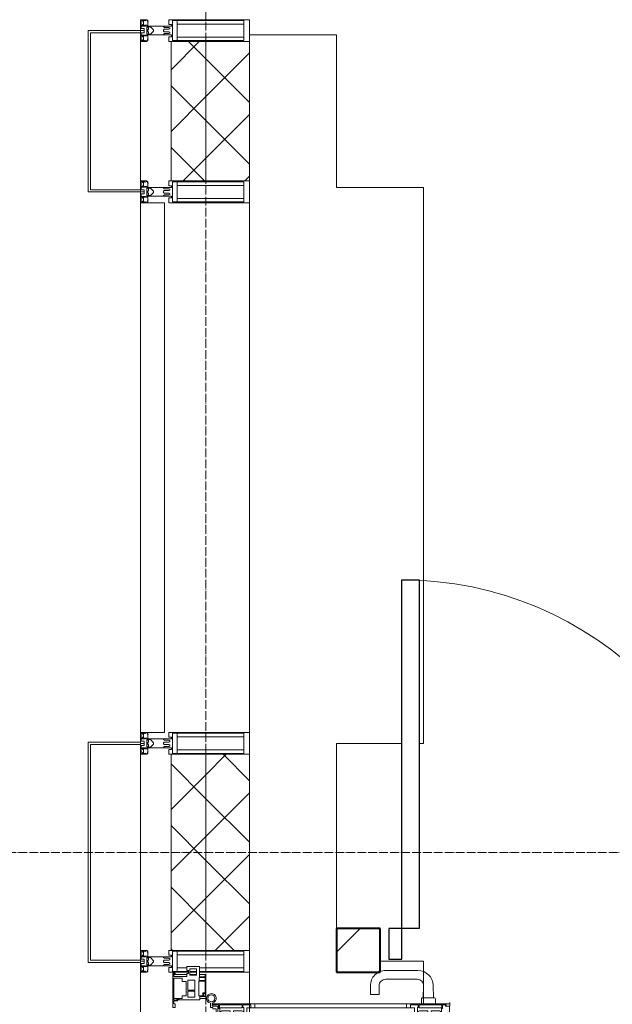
# Model space of a CAD drawing. Header units: millimetres. Extents: x 5617 to 106049, y 7718 to 209339.
# Tile 5 of 63: x 28592 to 29952, y 18451 to 20710. Entities that reach past the tile are written whole.
import ezdxf

# ---------------------------------------------------------------- set-up
doc = ezdxf.new("R2010")
doc.units = ezdxf.units.MM
doc.linetypes.add('ADSK_Линия сетки', pattern=[25, 20, -2.5, 0, -2.5])
doc.linetypes.add('Линия сетки', pattern=[25, 20, -2.5, 0, -2.5])
for name, color, linetype, lineweight in [('Двери', 7, 'Continuous', 18), ('Импосты витража', 7, 'Continuous', 18), ('Колонны', 7, 'Continuous', 18), ('Оси', 7, 'Continuous', 9), ('Панели витража', 7, 'Continuous', 18), ('Перекрытия', 7, 'Continuous', 18), ('Стены разрез', 7, 'Continuous', 40), ('Стены штриховка', 7, 'Continuous', 40), ('Элементы узлов', 7, 'Continuous', 18)]:
    doc.layers.add(name, color=color, linetype=linetype, lineweight=lineweight)
pattern_1 = [(45, (0, 0), (-70.71068, 70.71068), []), (135, (0, 0), (-70.71068, -70.71068), [])]

# ---------------------------------------------------------------- blocks, each defined once
blk = doc.blocks.new('A_DOR_Door - Вн_3_Одинарная_900x2100-3049243-МКСС_К4_L18_61_500_')
at = {"layer": 'Двери', "color": 253, "lineweight": 30, "true_color": 0xaaaaaa}
for p, q in [((-400, 50), (-400, 850)), ((-400, 850), (-360, 850)), ((-400, 50), (-400, 850)), ((-360, 850), (-360, 50)), ((-430, 50), (-430, -20)), ((-400, 50), (-430, 50)), ((-360, 50), (-400, 50)), ((-400, -20), (-400, 50)), ((430, 50), (400, 50)), ((400, 50), (400, -20)), ((430, -20), (430, 50)), ((-430, -20), (-400, -20)), ((400, -20), (430, -20))]:
    blk.add_line(p, q, dxfattribs=at)
at = {"layer": 'Двери', "color": 254, "lineweight": 9, "true_color": 0xd4d4d4}
blk.add_arc((-400, 50), 800, 360, 90, dxfattribs=at)
blk = doc.blocks.new('135_SLK_K4_AR_rvt-1-МКСС_К4_L18_61_500_')
at = {"layer": 'Стены разрез', "lineweight": 9, "true_color": 0xaaaaaa}
h = blk.add_hatch(dxfattribs=at)
h.set_pattern_fill('FP_3', color=253, style=0, pattern_type=2)
h.set_pattern_definition([(45, (0, 0), (-70.71068, 70.71068), [])])
h.paths.add_polyline_path([(107950, 18525), (107950, 18625), (104550, 18625), (104550, 18525), (105956, 18525)])
h.paths.add_polyline_path([(103650, 18525), (103650, 18625), (103550, 18625), (103550, 18525)])
at = {"layer": 'Перекрытия', "color": 253, "true_color": 0xaaaaaa}
for p, q in [((103350, 20675), (103549.8, 20675)), ((103549.8, 20675), (103549.8, 20325)), ((103549.8, 20325), (103749.8, 20325)), ((103749.8, 20325), (103749.8, 19050)), ((103700, 19050), (103549.8, 19050)), ((103549.8, 19050), (103549.8, 18625)), ((103749.8, 19050), (103740, 19050)), ((103650, 18550), (103749.8, 18550)), ((103749.8, 18550), (103749.8, 18452.5))]:
    blk.add_line(p, q, dxfattribs=at)
at = {"layer": 'Стены разрез', "color": 253, "true_color": 0xaaaaaa}
for p, q in [((103650, 18625), (103550, 18625)), ((103550, 18625), (103550, 18525)), ((103650, 18525), (103650, 18625)), ((103550, 18525), (103650, 18525))]:
    blk.add_line(p, q, dxfattribs=at)
at = {"layer": 'Двери', "color": 253, "lineweight": 18, "true_color": 0xaaaaaa}
blk.add_blockref('A_DOR_Door - Вн_3_Одинарная_900x2100-3049243-МКСС_К4_L18_61_500_', (104100, 18575), dxfattribs=at)
blk = doc.blocks.new('A_SLK_PAN_Type1 - Прямой тип панели-6537314-МКСС_К4_L18_61_500_')
at = {"layer": 'Колонны', "lineweight": 5}
for p, q in [((-252.5, 120), (252.5, 120)), ((-252.5, 0), (-252.5, 120)), ((-247.5, 115), (-247.5, 0)), ((247.5, 115), (-247.5, 115)), ((247.5, 0), (247.5, 115)), ((252.5, 120), (252.5, 0)), ((-247.5, 0), (-252.5, 0)), ((252.5, 0), (247.5, 0))]:
    blk.add_line(p, q, dxfattribs=at)
blk = doc.blocks.new('A_SLK_PAN_Type1 - Прямой тип панели-6537256-МКСС_К4_L18_61_500_')
at = {"layer": 'Колонны', "lineweight": 5}
for p, q in [((-185, 120), (185, 120)), ((-185, 0), (-185, 120)), ((-180, 115), (-180, 0)), ((180, 115), (-180, 115)), ((180, 0), (180, 115)), ((185, 120), (185, 0)), ((-180, 0), (-185, 0)), ((185, 0), (180, 0))]:
    blk.add_line(p, q, dxfattribs=at)
blk = doc.blocks.new('A_PAN_ALU_Door_Double - EXT_1_Double_EQ п-6_1-7495971-МКСС_К4_L18_61_500_')
at = {"layer": 'Двери', "color": 253, "lineweight": 5, "true_color": 0xaaaaaa}
for p, q in [((-535, 610.6), (-535, 710.1)), ((-535, 710.1), (-529.9, 710.1)), ((-535, 610.6), (-535, 710.1)), ((-535, 710.1), (-529.9, 710.1)), ((-532.9, 701.5), (-532.9, 693.6)), ((-531, 701.5), (-532.9, 701.5)), ((-532.9, 701.5), (-532.9, 693.6)), ((-531, 701.5), (-532.9, 701.5)), ((-531, 700.2), (-531, 701.5)), ((-531, 700.2), (-531, 701.5)), ((-529.9, 700.2), (-531, 700.2)), ((-529.9, 700.2), (-531, 700.2)), ((-529.9, 710.1), (-529.9, 700.2)), ((-529.9, 710.1), (-529.9, 700.2)), ((535, 710.1), (529.9, 710.1)), ((529.9, 710.1), (529.9, 700.2)), ((535, 710.1), (529.9, 710.1)), ((529.9, 710.1), (529.9, 700.2)), ((529.9, 700.2), (531, 700.2)), ((529.9, 700.2), (531, 700.2)), ((531, 700.2), (531, 701.5)), ((531, 701.5), (532.9, 701.5)), ((531, 700.2), (531, 701.5)), ((531, 701.5), (532.9, 701.5)), ((532.9, 701.5), (532.9, 693.6)), ((532.9, 701.5), (532.9, 693.6)), ((535, 610.6), (535, 710.1)), ((535, 610.6), (535, 710.1)), ((-532.9, 693.6), (-524.2, 693.6)), ((-532.9, 693.6), (-524.2, 693.6)), ((-532.9, 691.9), (-532.9, 639.4)), ((-525.9, 691.9), (-532.9, 691.9)), ((-532.9, 691.9), (-532.9, 639.4)), ((-525.9, 691.9), (-532.9, 691.9)), ((-525.9, 639.4), (-525.9, 691.9)), ((-525.9, 639.4), (-525.9, 691.9)), ((-524.2, 693.6), (-524.2, 690.6)), ((-524.2, 693.6), (-524.2, 690.6)), ((-524.2, 690.6), (-494.8, 690.6)), ((-524.2, 690.6), (-494.8, 690.6)), ((-517.3, 688.8), (-518.9, 686.1)), ((-517.3, 688.8), (-518.9, 686.1)), ((-518.9, 686.1), (-518.9, 667.1)), ((-518.9, 686.1), (-518.9, 667.1)), ((-499, 688.8), (-517.3, 688.8)), ((-499, 688.8), (-517.3, 688.8)), ((-499, 667.1), (-499, 688.8)), ((-499, 667.1), (-499, 688.8)), ((-494.8, 696.1), (-469.8, 696.1)), ((-494.8, 690.6), (-494.8, 696.1)), ((-494.8, 696.1), (-469.8, 696.1)), ((-494.8, 690.6), (-494.8, 696.1)), ((-482.5, 681.7), (-492.6, 681.7)), ((-482.5, 681.7), (-492.6, 681.7)), ((-492.6, 681.7), (-492.6, 642.2)), ((-492.6, 681.7), (-492.6, 642.2)), ((-482.4, 688.4), (-482.5, 681.7)), ((-482.4, 688.4), (-482.5, 681.7)), ((-470, 688.4), (-482.4, 688.4)), ((-470, 688.4), (-482.4, 688.4)), ((-470, 681.8), (-470, 688.4)), ((-470, 681.8), (-470, 688.4)), ((-461.9, 681.8), (-470, 681.8)), ((-461.9, 681.8), (-470, 681.8)), ((-469.8, 696.1), (-469.8, 693.1)), ((-469.8, 696.1), (-469.8, 693.1)), ((-469.8, 693.1), (-468.4, 693.1)), ((-469.8, 693.1), (-468.4, 693.1)), ((-468.4, 693.1), (-468.4, 683.5)), ((-468.4, 693.1), (-468.4, 683.5)), ((-468.4, 683.5), (-459.5, 683.5)), ((-468.4, 683.5), (-459.5, 683.5)), ((-461.9, 642.2), (-461.9, 681.8)), ((-461.9, 642.2), (-461.9, 681.8)), ((-459.5, 683.5), (-459.5, 613.6)), ((-459.5, 683.5), (-459.5, 613.6)), ((468.4, 683.5), (459.5, 683.5)), ((459.5, 683.5), (459.5, 613.6)), ((468.4, 683.5), (459.5, 683.5)), ((459.5, 683.5), (459.5, 613.6)), ((461.8, 642.2), (461.8, 681.8)), ((461.8, 681.8), (470, 681.8)), ((461.8, 642.2), (461.8, 681.8)), ((461.8, 681.8), (470, 681.8)), ((469.8, 693.1), (468.4, 693.1)), ((468.4, 693.1), (468.4, 683.5)), ((469.8, 693.1), (468.4, 693.1)), ((468.4, 693.1), (468.4, 683.5)), ((494.8, 696.1), (469.8, 696.1)), ((469.8, 696.1), (469.8, 693.1)), ((494.8, 696.1), (469.8, 696.1)), ((469.8, 696.1), (469.8, 693.1)), ((470, 681.8), (470, 688.4)), ((470, 688.4), (482.4, 688.4)), ((470, 681.8), (470, 688.4)), ((470, 688.4), (482.4, 688.4)), ((482.4, 688.4), (482.5, 681.7)), ((482.4, 688.4), (482.5, 681.7)), ((482.5, 681.7), (492.6, 681.7)), ((482.5, 681.7), (492.6, 681.7)), ((492.6, 681.7), (492.6, 642.2)), ((492.6, 681.7), (492.6, 642.2)), ((494.8, 690.6), (494.8, 696.1)), ((494.8, 690.6), (494.8, 696.1)), ((524.2, 690.6), (494.8, 690.6)), ((524.2, 690.6), (494.8, 690.6)), ((499, 667.1), (499, 688.8)), ((499, 688.8), (517.3, 688.8)), ((499, 667.1), (499, 688.8)), ((499, 688.8), (517.3, 688.8)), ((517.3, 688.8), (518.9, 686.1)), ((517.3, 688.8), (518.9, 686.1)), ((518.9, 686.1), (518.9, 667.1)), ((518.9, 686.1), (518.9, 667.1)), ((532.9, 693.6), (524.2, 693.6)), ((524.2, 693.6), (524.2, 690.6)), ((532.9, 693.6), (524.2, 693.6)), ((524.2, 693.6), (524.2, 690.6)), ((525.9, 639.4), (525.9, 691.9)), ((525.9, 691.9), (532.9, 691.9)), ((525.9, 639.4), (525.9, 691.9)), ((525.9, 691.9), (532.9, 691.9)), ((532.9, 691.9), (532.9, 639.4)), ((532.9, 691.9), (532.9, 639.4)), ((-518.9, 667.1), (-499, 667.1)), ((-518.9, 667.1), (-499, 667.1)), ((-518.9, 659.2), (-518.9, 640.2)), ((-499, 659.2), (-518.9, 659.2)), ((-518.9, 659.2), (-518.9, 640.2)), ((-499, 659.2), (-518.9, 659.2)), ((-499, 637.5), (-499, 659.2)), ((-499, 637.5), (-499, 659.2)), ((518.9, 667.1), (499, 667.1)), ((518.9, 667.1), (499, 667.1)), ((499, 659.2), (518.9, 659.2)), ((499, 637.5), (499, 659.2)), ((499, 659.2), (518.9, 659.2)), ((499, 637.5), (499, 659.2)), ((518.9, 659.2), (518.9, 640.2)), ((518.9, 659.2), (518.9, 640.2)), ((-532.9, 639.4), (-525.9, 639.4)), ((-532.9, 639.4), (-525.9, 639.4)), ((-532.9, 637.7), (-532.9, 619.7)), ((-526.6, 637.7), (-532.9, 637.7)), ((-532.9, 637.7), (-532.9, 619.7)), ((-526.6, 637.7), (-532.9, 637.7)), ((-526.6, 635.7), (-526.6, 637.7)), ((-526.6, 635.7), (-526.6, 637.7)), ((-477.6, 635.7), (-526.6, 635.7)), ((-477.6, 635.7), (-526.6, 635.7)), ((-518.9, 640.2), (-517.3, 637.5)), ((-518.9, 640.2), (-517.3, 637.5)), ((-517.3, 637.5), (-499, 637.5)), ((-517.3, 637.5), (-499, 637.5)), ((-492.6, 642.2), (-461.9, 642.2)), ((-492.6, 642.2), (-461.9, 642.2)), ((-461.8, 628.1), (-477.6, 635.7)), ((-461.8, 628.1), (-477.6, 635.7)), ((461.8, 628.1), (477.6, 635.7)), ((461.8, 628.1), (477.6, 635.7)), ((492.6, 642.2), (461.8, 642.2)), ((492.6, 642.2), (461.8, 642.2)), ((477.6, 635.7), (526.6, 635.7)), ((477.6, 635.7), (526.6, 635.7)), ((517.3, 637.5), (499, 637.5)), ((517.3, 637.5), (499, 637.5)), ((518.9, 640.2), (517.3, 637.5)), ((518.9, 640.2), (517.3, 637.5)), ((532.9, 639.4), (525.9, 639.4)), ((532.9, 639.4), (525.9, 639.4)), ((526.6, 635.7), (526.6, 637.7)), ((526.6, 637.7), (532.9, 637.7)), ((526.6, 635.7), (526.6, 637.7)), ((526.6, 637.7), (532.9, 637.7)), ((532.9, 637.7), (532.9, 619.7)), ((532.9, 637.7), (532.9, 619.7)), ((-535, 244.2), (-535, 628.6)), ((-525.9, 610.6), (-535, 610.6)), ((-525.9, 610.6), (-535, 610.6)), ((-532.9, 619.7), (-525.9, 619.7)), ((-532.9, 619.7), (-525.9, 619.7)), ((-525.9, 628.6), (-497.2, 628.6)), ((-525.9, 244.2), (-525.9, 628.6)), ((-525.9, 619.7), (-525.9, 610.6)), ((-525.9, 619.7), (-525.9, 610.6)), ((-497.2, 628.6), (-497.2, 244.2)), ((-497.2, 623.2), (-490.6, 623.2)), ((-497.2, 613.6), (-497.2, 623.2)), ((-497.2, 623.2), (-490.6, 623.2)), ((-497.2, 613.6), (-497.2, 623.2)), ((-459.5, 613.6), (-497.2, 613.6)), ((-459.5, 613.6), (-497.2, 613.6)), ((-490.6, 623.2), (-488.3, 617.1)), ((-490.6, 623.2), (-488.3, 617.1)), ((-488.3, 617.1), (-488.3, 615.1)), ((-488.3, 617.1), (-488.3, 615.1)), ((-488.3, 615.1), (-461.8, 615.1)), ((-488.3, 615.1), (-461.8, 615.1)), ((-461.8, 615.1), (-461.8, 628.1)), ((-461.8, 615.1), (-461.8, 628.1)), ((-459.5, 613.6), (-459.5, 259.2)), ((459.5, 613.6), (497.2, 613.6)), ((459.5, 613.6), (497.2, 613.6)), ((459.5, 613.6), (459.5, 259.2)), ((461.8, 615.1), (461.8, 628.1)), ((461.8, 615.1), (461.8, 628.1)), ((488.3, 615.1), (461.8, 615.1)), ((488.3, 615.1), (461.8, 615.1)), ((490.6, 623.2), (488.3, 617.1)), ((490.6, 623.2), (488.3, 617.1)), ((488.3, 617.1), (488.3, 615.1)), ((488.3, 617.1), (488.3, 615.1)), ((497.2, 623.2), (490.6, 623.2)), ((497.2, 623.2), (490.6, 623.2)), ((497.2, 628.6), (497.2, 244.2)), ((525.9, 628.6), (497.2, 628.6)), ((497.2, 613.6), (497.2, 623.2)), ((497.2, 613.6), (497.2, 623.2)), ((525.9, 244.2), (525.9, 628.6)), ((532.9, 619.7), (525.9, 619.7)), ((525.9, 619.7), (525.9, 610.6)), ((532.9, 619.7), (525.9, 619.7)), ((525.9, 619.7), (525.9, 610.6)), ((525.9, 610.6), (535, 610.6)), ((525.9, 610.6), (535, 610.6)), ((535, 244.2), (535, 628.6)), ((-535, 262.2), (-525.9, 262.2)), ((-535, 164.2), (-535, 262.2)), ((-532.9, 253.1), (-532.9, 235.1)), ((-525.9, 253.1), (-532.9, 253.1)), ((-525.9, 262.2), (-525.9, 253.1)), ((-497.2, 259.2), (-459.5, 259.2)), ((-497.2, 249.6), (-497.2, 259.2)), ((-490.6, 249.6), (-497.2, 249.6)), ((-488.3, 255.7), (-490.6, 249.6)), ((-488.3, 257.7), (-488.3, 255.7)), ((-461.8, 257.7), (-488.3, 257.7)), ((-461.8, 244.7), (-461.8, 257.7)), ((-459.5, 259.2), (-459.5, 189.3)), ((497.2, 259.2), (459.5, 259.2)), ((459.5, 259.2), (459.5, 189.3)), ((461.8, 244.7), (461.8, 257.7)), ((461.8, 257.7), (488.3, 257.7)), ((488.3, 257.7), (488.3, 255.7)), ((488.3, 255.7), (490.6, 249.6)), ((490.6, 249.6), (497.2, 249.6)), ((497.2, 249.6), (497.2, 259.2)), ((535, 262.2), (525.9, 262.2)), ((525.9, 262.2), (525.9, 253.1)), ((525.9, 253.1), (532.9, 253.1)), ((532.9, 253.1), (532.9, 235.1)), ((535, 164.2), (535, 262.2)), ((-532.9, 235.1), (-526.6, 235.1)), ((-532.9, 233.4), (-532.9, 180.9)), ((-525.9, 233.4), (-532.9, 233.4)), ((-526.6, 237), (-477.6, 237)), ((-526.6, 235.1), (-526.6, 237)), ((-525.9, 244.2), (-497.2, 244.2)), ((-525.9, 180.9), (-525.9, 233.4)), ((-517.3, 235.3), (-518.9, 232.6)), ((-518.9, 232.6), (-518.9, 213.6)), ((-499, 235.3), (-517.3, 235.3)), ((-499, 213.6), (-499, 235.3)), ((-492.6, 230.6), (-492.6, 191)), ((-461.9, 230.6), (-492.6, 230.6)), ((-477.6, 237), (-461.8, 244.7)), ((-461.9, 191), (-461.9, 230.6)), ((477.6, 237), (461.8, 244.7)), ((461.8, 191), (461.8, 230.6)), ((461.8, 230.6), (492.6, 230.6)), ((526.6, 237), (477.6, 237)), ((492.6, 230.6), (492.6, 191)), ((525.9, 244.2), (497.2, 244.2)), ((499, 213.6), (499, 235.3)), ((499, 235.3), (517.3, 235.3)), ((517.3, 235.3), (518.9, 232.6)), ((518.9, 232.6), (518.9, 213.6)), ((525.9, 233.4), (532.9, 233.4)), ((525.9, 180.9), (525.9, 233.4)), ((526.6, 235.1), (526.6, 237)), ((532.9, 235.1), (526.6, 235.1)), ((532.9, 233.4), (532.9, 180.9)), ((-518.9, 213.6), (-499, 213.6)), ((-518.9, 205.7), (-518.9, 186.7)), ((-499, 205.7), (-518.9, 205.7)), ((-499, 184), (-499, 205.7)), ((518.9, 213.6), (499, 213.6)), ((499, 205.7), (518.9, 205.7)), ((499, 184), (499, 205.7)), ((518.9, 205.7), (518.9, 186.7)), ((-532.9, 180.9), (-525.9, 180.9)), ((-524.2, 182.2), (-524.2, 179.2)), ((-502.6, 182.2), (-524.2, 182.2)), ((-518.9, 186.7), (-517.3, 184)), ((-517.3, 184), (-499, 184)), ((-502.6, 177.5), (-502.6, 182.2)), ((-494.8, 182.2), (-494.8, 176.7)), ((-469.8, 182.2), (-494.8, 182.2)), ((-492.6, 191), (-482.5, 191)), ((-482.5, 191), (-482.4, 184.4)), ((-482.4, 184.4), (-470, 184.4)), ((-470, 191), (-461.9, 191)), ((-470, 184.4), (-470, 191)), ((-469.8, 176.7), (-469.8, 182.2)), ((-468.4, 189.3), (-468.4, 173.3)), ((-459.5, 189.3), (-468.4, 189.3)), ((459.5, 189.3), (468.4, 189.3)), ((470, 191), (461.8, 191)), ((468.4, 189.3), (468.4, 173.3)), ((469.8, 182.2), (494.8, 182.2)), ((469.8, 176.7), (469.8, 182.2)), ((470, 184.4), (470, 191)), ((482.4, 184.4), (470, 184.4)), ((482.5, 191), (482.4, 184.4)), ((492.6, 191), (482.5, 191)), ((494.8, 182.2), (494.8, 176.7)), ((517.3, 184), (499, 184)), ((502.6, 177.5), (502.6, 182.2)), ((502.6, 182.2), (524.2, 182.2)), ((518.9, 186.7), (517.3, 184)), ((524.2, 182.2), (524.2, 179.2)), ((532.9, 180.9), (525.9, 180.9)), ((-526.4, 160.7), (-536.6, 160.7)), ((-532.9, 179.2), (-532.9, 164.2)), ((-524.2, 179.2), (-532.9, 179.2)), ((-532.9, 164.2), (-529.9, 164.2)), ((-529.9, 164.2), (-529.9, 174.5)), ((-526.8, 177.5), (-502.6, 177.5)), ((-526.4, 165.6), (-526.4, 160.7)), ((-523.7, 165.6), (-526.4, 165.6)), ((-523.7, 173.3), (-523.7, 165.6)), ((-468.4, 173.3), (-523.7, 173.3)), ((-494.8, 176.7), (-469.8, 176.7)), ((468.4, 173.3), (523.7, 173.3)), ((494.8, 176.7), (469.8, 176.7)), ((526.8, 177.5), (502.6, 177.5)), ((523.7, 173.3), (523.7, 165.6)), ((523.7, 165.6), (526.4, 165.6)), ((524.2, 179.2), (532.9, 179.2)), ((526.4, 165.6), (526.4, 160.7)), ((526.4, 160.7), (536.6, 160.7)), ((529.9, 164.2), (529.9, 174.5)), ((532.9, 164.2), (529.9, 164.2)), ((532.9, 179.2), (532.9, 164.2))]:
    blk.add_line(p, q, dxfattribs=at)
at = {"layer": 'Двери', "lineweight": 5}
for p, q in [((-548.9, 672.9), (-577.7, 671.9)), ((-548.9, 674.8), (-548.9, 647.2)), ((-534.9, 677.3), (-546.4, 677.3)), ((534.9, 677.3), (546.4, 677.3)), ((548.9, 674.8), (548.9, 647.2)), ((548.9, 672.9), (577.7, 671.9)), ((-611.4, 636.9), (-611.4, 562.8)), ((-591.4, 562.8), (-591.4, 635)), ((-575.8, 650), (-548.9, 649)), ((-546.4, 644.8), (-534.9, 644.8)), ((546.4, 644.8), (534.9, 644.8)), ((575.8, 650), (548.9, 649)), ((591.4, 562.8), (591.4, 635)), ((611.4, 636.9), (611.4, 562.8)), ((-556.4, 547.8), (-576.4, 547.8)), ((-556.4, 527.8), (-556.4, 547.8)), ((556.4, 527.8), (556.4, 547.8)), ((556.4, 547.8), (576.3, 547.8)), ((-576.4, 527.8), (-556.4, 527.8)), ((576.3, 527.8), (556.4, 527.8))]:
    blk.add_line(p, q, dxfattribs=at)
at = {"layer": 'Двери', "color": 254, "lineweight": 5, "true_color": 0xd4d4d4}
for centre, start, end in [((-547.5, 162.6), 359.2653, 89.0204), ((547.5, 162.6), 90.9796, 180.7347)]:
    blk.add_arc(centre, 547.5, start, end, dxfattribs=at)
at = {"layer": 'Двери', "lineweight": 5}
for centre, radius, start, end in [((-576.4, 636.9), 35, 92.1945, 180), ((-546.4, 674.8), 2.5, 90, 180), ((546.4, 674.8), 2.5, 360, 90), ((576.3, 636.9), 35, 360, 87.8055), ((-576.4, 635), 15, 87.8056, 180), ((-546.4, 647.2), 2.5, 180, 270), ((546.4, 647.2), 2.5, 270, 360), ((576.3, 635), 15, 0, 92.1944), ((-576.4, 562.8), 35, 180, 270), ((-576.4, 562.8), 15, 180, 270), ((576.3, 562.8), 35, 270, 360), ((576.3, 562.8), 15, 270, 360)]:
    blk.add_arc(centre, radius, start, end, dxfattribs=at)
at = {"layer": 'Двери', "color": 253, "lineweight": 5, "true_color": 0xaaaaaa}
for centre, radius, start, end in [((-547.5, 162.7), 11, 16.047, 350.0284), ((-547.5, 162.6), 8, 90, 270), ((-547.5, 162.6), 8, 270, 90), ((-535, 166.3), 2.03, 196.0721, 270), ((-526.8, 174.5), 3, 90, 180), ((526.8, 174.5), 3, 360, 90), ((535, 166.3), 2.03, 270, 343.9279), ((547.5, 162.7), 11, 189.9716, 163.953), ((547.5, 162.6), 8, 90, 270), ((547.5, 162.6), 8, 270, 90)]:
    blk.add_arc(centre, radius, start, end, dxfattribs=at)
at = {"layer": 'Панели витража', "color": 253, "lineweight": 5, "true_color": 0xaaaaaa}
for p, q in [((-551.5, 150), (-602.5, 150)), ((-602.5, 150), (-602.5, 148.5)), ((-602.5, 148.5), (-597.1, 148.5)), ((-602.5, 148.5), (-602.5, 135.1)), ((-597.1, 148.5), (-597.1, 135.1)), ((-595.5, 134.5), (-595.5, 148.2)), ((-595.5, 148.2), (-588.5, 148.2)), ((-588.5, 148.2), (-588.5, 134.5)), ((-587.1, 134.2), (-587.1, 148.4)), ((-587.1, 148.4), (-560.1, 148.4)), ((-560.1, 148.4), (-560.1, 142.8)), ((-560.1, 142.8), (-553.1, 142.8)), ((-558.8, 148.7), (-552.8, 148.7)), ((-558.8, 144.4), (-558.8, 148.7)), ((-552.8, 144.4), (-558.8, 144.4)), ((-553.1, 142.8), (-553.1, 134.2)), ((-552.8, 148.7), (-552.8, 144.4)), ((-551.5, 136.5), (-551.5, 150)), ((-547.5, 150), (-551.5, 150)), ((-544.5, 136.5), (-551.5, 136.5)), ((-547.5, 136.5), (-547.5, 150)), ((-544.5, 84.8), (-544.5, 136.5)), ((551.5, 136.5), (544.5, 136.5)), ((544.5, 136.5), (544.5, 84.8)), ((547.5, 150), (547.5, 136.5)), ((551.5, 150), (547.5, 150)), ((602.5, 150), (551.5, 150)), ((551.5, 150), (551.5, 136.5)), ((552.8, 144.4), (552.8, 148.7)), ((552.8, 148.7), (558.8, 148.7)), ((558.8, 144.4), (552.8, 144.4)), ((553.1, 134.2), (553.1, 142.8)), ((553.1, 142.8), (560.1, 142.8)), ((558.8, 148.7), (558.8, 144.4)), ((560.1, 142.8), (560.1, 148.4)), ((560.1, 148.4), (587.1, 148.4)), ((587.1, 148.4), (587.1, 134.2)), ((588.5, 148.2), (595.5, 148.2)), ((588.5, 134.5), (588.5, 148.2)), ((595.5, 148.2), (595.5, 134.5)), ((597.1, 135.1), (597.1, 148.5)), ((597.1, 148.5), (602.5, 148.5)), ((602.5, 148.5), (602.5, 150)), ((602.5, 135.1), (602.5, 148.5)), ((-597.1, 135.1), (-620.5, 135.1)), ((-620.5, 135.1), (-620.5, 106.6)), ((-615.4, 113.4), (-615.4, 128.4)), ((-615.4, 128.4), (-600.4, 128.4)), ((-600.4, 113.4), (-615.4, 113.4)), ((-602.5, 128.4), (-602.5, 113.4)), ((-600.4, 128.4), (-600.4, 113.4)), ((-588.5, 134.5), (-595.5, 134.5)), ((-589.1, 108.8), (-589.1, 125)), ((-589.1, 125), (-566.4, 125)), ((-553.1, 134.2), (-587.1, 134.2)), ((-566.4, 125), (-566.4, 108.8)), ((-564.2, 108.8), (-564.2, 125)), ((-564.2, 125), (-549.9, 125)), ((-549.9, 125), (-549.9, 108.8)), ((549.9, 125), (564.2, 125)), ((549.9, 108.8), (549.9, 125)), ((587.1, 134.2), (553.1, 134.2)), ((564.2, 125), (564.2, 108.8)), ((566.4, 125), (589.1, 125)), ((566.4, 108.8), (566.4, 125)), ((595.5, 134.5), (588.5, 134.5)), ((589.1, 125), (589.1, 108.8)), ((620.5, 135.1), (597.1, 135.1)), ((600.4, 128.4), (615.4, 128.4)), ((600.4, 113.4), (600.4, 128.4)), ((615.4, 113.4), (600.4, 113.4)), ((602.5, 113.4), (602.5, 128.4)), ((615.4, 128.4), (615.4, 113.4)), ((620.5, 106.6), (620.5, 135.1)), ((-620.5, 106.6), (-611.5, 106.6)), ((-611.5, 106.6), (-611.5, 110.1)), ((-611.5, 110.1), (-604.5, 110.1)), ((-604.5, 110.1), (-604.5, 106.6)), ((-604.5, 106.6), (-597.5, 106.6)), ((-602.5, 106.6), (-602.5, 76.7)), ((-597.5, 106.6), (-597.5, 76.7)), ((-593.7, 76.3), (-593.7, 95.5)), ((-593.7, 95.5), (-586.5, 95.5)), ((-566.4, 108.8), (-589.1, 108.8)), ((-586.5, 95.5), (-586.5, 105)), ((-586.5, 105), (-553.3, 105)), ((-549.9, 108.8), (-564.2, 108.8)), ((-553.3, 105), (-553.3, 95.5)), ((-553.3, 95.5), (-547, 95.5)), ((-547.5, 76.2), (-547.5, 95.5)), ((-547, 95.5), (-547, 89)), ((547, 89), (547, 95.5)), ((547, 95.5), (553.3, 95.5)), ((547.5, 95.5), (547.5, 76.2)), ((564.2, 108.8), (549.9, 108.8)), ((553.3, 95.5), (553.3, 105)), ((553.3, 105), (586.5, 105)), ((589.1, 108.8), (566.4, 108.8)), ((586.5, 105), (586.5, 95.5)), ((586.5, 95.5), (593.7, 95.5)), ((593.7, 95.5), (593.7, 76.3)), ((597.5, 76.7), (597.5, 106.6)), ((597.5, 106.6), (604.5, 106.6)), ((602.5, 76.7), (602.5, 106.6)), ((604.5, 106.6), (604.5, 110.1)), ((604.5, 110.1), (611.5, 110.1)), ((611.5, 110.1), (611.5, 106.6)), ((611.5, 106.6), (620.5, 106.6)), ((-604, 79.5), (-605.5, 79.5)), ((-605.5, 79.5), (-605.5, 74.5)), ((-605.5, 74.5), (-526.5, 74.5)), ((-604, 76.7), (-604, 79.5)), ((-597.5, 76.7), (-604, 76.7)), ((-543.2, 76.3), (-593.7, 76.3)), ((-547, 89), (-546.2, 88.2)), ((-546.2, 88.2), (-546.2, 83.1)), ((-546.2, 83.1), (-543.2, 83.1)), ((-541.5, 84.8), (-544.5, 84.8)), ((-543.2, 83.1), (-543.2, 76.3)), ((-541.5, 76.5), (-541.5, 84.8)), ((-535.1, 76.5), (-541.5, 76.5)), ((-526.5, 79.5), (-535.1, 79.5)), ((-535.1, 79.5), (-535.1, 76.5)), ((-526.5, 74.5), (-526.5, 79.5)), ((535.1, 79.5), (526.5, 79.5)), ((526.5, 79.5), (526.5, 74.5)), ((526.5, 74.5), (605.5, 74.5)), ((535.1, 76.5), (535.1, 79.5)), ((541.5, 76.5), (535.1, 76.5)), ((544.5, 84.8), (541.5, 84.8)), ((541.5, 84.8), (541.5, 76.5)), ((543.2, 76.3), (543.2, 83.1)), ((543.2, 83.1), (546.2, 83.1)), ((593.7, 76.3), (543.2, 76.3)), ((546.2, 88.2), (547, 89)), ((546.2, 83.1), (546.2, 88.2)), ((604, 76.7), (597.5, 76.7)), ((605.5, 79.5), (604, 79.5)), ((604, 79.5), (604, 76.7)), ((605.5, 74.5), (605.5, 79.5))]:
    blk.add_line(p, q, dxfattribs=at)
blk = doc.blocks.new('Rectangular Mullion - R_StandardFrame_50Wx250H-5822554-МКСС_К4_L18_61_500_')
at = {"layer": 'Импосты витража', "color": 253, "lineweight": 5, "true_color": 0xaaaaaa}
for p, q in [((103100, 17310), (103100, 18547.5)), ((103350, 18452.5), (103350, 18550)), ((103350, 18414.7), (103350, 18450.4)), ((103350, 18379.3), (103350, 18407.9)), ((103350, 17458), (103350, 18377)), ((103350, 17427.1), (103350, 17455.7)), ((103350, 17384.6), (103350, 17420.3)), ((103350, 17310), (103350, 17382.5)), ((103210.1, 17310), (103100, 17310)), ((103228.4, 17310), (103213.4, 17310)), ((103350, 17310), (103235.1, 17310))]:
    blk.add_line(p, q, dxfattribs=at)
blk = doc.blocks.new('Rectangular Mullion - R_StandardFrame_50Wx250H-5814808-МКСС_К4_L18_61_500_')
at = {"layer": 'Импосты витража', "color": 253, "lineweight": 5, "true_color": 0xaaaaaa}
for p, q in [((103100, 21952.5), (103100, 22447.5)), ((103350, 22425), (103350, 22450)), ((103350, 21950), (103350, 21975))]:
    blk.add_line(p, q, dxfattribs=at)
blk = doc.blocks.new('Rectangular Mullion - 50Wx250H-2623690-МКСС_К4_L18_61_500_')
at = {"layer": 'Элементы узлов', "color": 253, "lineweight": 5, "true_color": 0xaaaaaa}
for p, q in [((-25, 65.2), (-25, 250)), ((-25, 250), (0, 250)), ((25, 250), (0, 250)), ((25, 65.2), (25, 250)), ((-23, 237.3), (0, 237.3)), ((-23, 237.3), (-23, 73.6)), ((-14.9, 84), (-14.9, 237.3)), ((23, 237.3), (0, 237.3)), ((14.9, 84), (14.9, 237.3)), ((23, 237.3), (23, 73.6)), ((0, 84), (-23, 84)), ((-0.5, 73.6), (-23, 73.6)), ((-14, 71.3), (-14, 65.2)), ((-10, 71.3), (-14, 71.3)), ((-10, 53), (-10, 71.3)), ((0, 84), (23, 84)), ((0.5, 73.6), (23, 73.6)), ((10, 71.3), (14, 71.3)), ((10, 53), (10, 71.3)), ((14, 71.3), (14, 65.2)), ((-14, 65.2), (-25, 65.2)), ((-8.7, 53), (-10, 53)), ((-10, 53), (-10, 17)), ((-8.7, 53), (-7, 54.7)), ((-7, 65.2), (-5.9, 67.3)), ((-7, 65.2), (-7, 54.7)), ((-4.1, 67.3), (-5.9, 67.3)), ((-4.1, 67.3), (-2.9, 65.1)), ((-2.9, 65.1), (-2.9, 54.6)), ((-1.3, 53), (-2.9, 54.6)), ((0, 53), (-1.3, 53)), ((0, 53), (1.3, 53)), ((1.3, 53), (2.9, 54.6)), ((4.1, 67.3), (2.9, 65.1)), ((2.9, 65.1), (2.9, 54.6)), ((4.1, 67.3), (5.9, 67.3)), ((7, 65.2), (5.9, 67.3)), ((7, 65.2), (7, 54.7)), ((8.7, 53), (7, 54.7)), ((8.7, 53), (10, 53)), ((10, 53), (10, 17)), ((14, 65.2), (25, 65.2)), ((-8.5, 23), (-1.5, 30)), ((-8.5, 18.5), (-8.5, 23)), ((-1.5, 30), (0, 30)), ((1.5, 30), (0, 30)), ((8.5, 23), (1.5, 30)), ((8.5, 18.5), (8.5, 23)), ((-23.8, 14.6), (-25, 14.2)), ((-25, 0), (-25, 14.2)), ((-22.3, 17), (-23.8, 17)), ((-23.8, 17), (-23.8, 14.6)), ((-22.5, 10.6), (-23.8, 14.6)), ((-22.5, 10.6), (-23.7, 9.9)), ((-23.7, 1.3), (-23.7, 9.9)), ((-23.7, 1.3), (-11.8, 1.3)), ((-23.2, 10.2), (-22.5, 8)), ((-22.5, 8), (-22.5, 4.5)), ((-21.3, 4.5), (-22.5, 4.5)), ((-22.3, 17), (-22.3, 16)), ((-22.3, 16), (-21.3, 16)), ((-19, 17.6), (-21.3, 16)), ((-21.3, 4.5), (-21.3, 6.5)), ((-21.3, 6.5), (-14.2, 6.5)), ((-18.4, 16.6), (-19, 17.6)), ((-7.4, 16.6), (-18.4, 16.6)), ((-14.2, 6.5), (-14.2, 4.5)), ((-13.2, 4.5), (-14.2, 4.5)), ((-13.2, 4.5), (-12.2, 7.2)), ((-12.7, 7.6), (-11.3, 11.4)), ((-12.7, 7.6), (-11.8, 6.9)), ((-12.2, 9), (-12.2, 14.8)), ((-12.2, 14.8), (0, 14.8)), ((-11.8, 1.3), (-11.8, 6.9)), ((-10.5, 11.2), (-11.3, 11.4)), ((-10.5, 1.5), (-10.5, 11.2)), ((-4.8, 1.5), (-10.5, 1.5)), ((-10, 17), (-7.5, 17)), ((-7.5, 18.5), (-8.5, 18.5)), ((-7.5, 17), (-7.5, 18.5)), ((-7.4, 18), (-7.4, 16.6)), ((-2.6, 18), (-7.4, 18)), ((0, 8), (-4.8, 8)), ((-4.8, 1.5), (-4.8, 8)), ((-2.6, 18), (-2.6, 16.8)), ((-2.6, 16.8), (0, 16.8)), ((2.6, 16.8), (0, 16.8)), ((0, 14.8), (0, 16.8)), ((0, 14.8), (0, 16.8)), ((12.2, 14.8), (0, 14.8)), ((0, 0), (0, 8)), ((0, 8), (4.8, 8)), ((0, 0), (0, 8)), ((2.6, 18), (2.6, 16.8)), ((2.6, 18), (7.4, 18)), ((4.8, 1.5), (4.8, 8)), ((4.8, 1.5), (10.5, 1.5)), ((7.4, 18), (7.4, 16.6)), ((7.4, 16.6), (18.4, 16.6)), ((7.5, 18.5), (8.5, 18.5)), ((7.5, 17), (7.5, 18.5)), ((10, 17), (7.5, 17)), ((10.5, 11.2), (11.3, 11.4)), ((10.5, 1.5), (10.5, 11.2)), ((12.7, 7.6), (11.3, 11.4)), ((12.7, 7.6), (11.8, 6.9)), ((11.8, 1.3), (11.8, 6.9)), ((23.7, 1.3), (11.8, 1.3)), ((12.2, 9), (12.2, 14.8)), ((13.2, 4.5), (12.2, 7.2)), ((13.2, 4.5), (14.2, 4.5)), ((21.3, 6.5), (14.2, 6.5)), ((14.2, 6.5), (14.2, 4.5)), ((18.4, 16.6), (19, 17.6)), ((19, 17.6), (21.3, 16)), ((22.3, 16), (21.3, 16)), ((21.3, 4.5), (21.3, 6.5)), ((21.3, 4.5), (22.5, 4.5)), ((22.3, 17), (22.3, 16)), ((22.3, 17), (23.8, 17)), ((22.5, 10.6), (23.8, 14.6)), ((22.5, 10.6), (23.7, 9.9)), ((23.2, 10.2), (22.5, 8)), ((22.5, 8), (22.5, 4.5)), ((23.7, 1.3), (23.7, 9.9)), ((23.8, 17), (23.8, 14.6)), ((23.8, 14.6), (25, 14.2)), ((25, 0), (25, 14.2)), ((-25, 0), (0, 0)), ((25, 0), (0, 0))]:
    blk.add_line(p, q, dxfattribs=at)
for centre, start, end in [((-0.5, 73.1), 360, 90), ((0.5, 73.1), 90, 180)]:
    blk.add_arc(centre, 0.5, start, end, dxfattribs=at)
blk = doc.blocks.new('Rectangular Mullion - 50Wx250H-V46-МКСС_К4_L18_61_500_')
at = {"layer": 'Элементы узлов', "color": 253, "lineweight": 5, "true_color": 0xaaaaaa}
for p, q in [((-25, 65.2), (-25, 250)), ((-25, 250), (0, 250)), ((25, 250), (0, 250)), ((25, 135.1), (25, 250)), ((-23, 237.3), (0, 237.3)), ((-23, 237.3), (-23, 73.6)), ((-14.9, 84), (-14.9, 237.3)), ((23, 237.3), (0, 237.3)), ((14.9, 135.1), (14.9, 237.3)), ((23, 237.3), (23, 135.1)), ((23, 128.4), (23, 113.4)), ((25, 113.4), (25, 128.4)), ((14.9, 84), (14.9, 106.6)), ((23, 110.1), (23, 73.6)), ((25, 65.2), (25, 110.1)), ((0, 84), (-23, 84)), ((-0.5, 73.6), (-23, 73.6)), ((-14, 71.3), (-14, 65.2)), ((-10, 71.3), (-14, 71.3)), ((-10, 53), (-10, 71.3)), ((0, 84), (23, 84)), ((0.5, 73.6), (23, 73.6)), ((10, 71.3), (14, 71.3)), ((10, 53), (10, 71.3)), ((14, 71.3), (14, 65.2)), ((-14, 65.2), (-25, 65.2)), ((-8.7, 53), (-10, 53)), ((-10, 53), (-10, 17)), ((-8.7, 53), (-7, 54.7)), ((-7, 65.2), (-5.9, 67.3)), ((-7, 65.2), (-7, 54.7)), ((-4.1, 67.3), (-5.9, 67.3)), ((-4.1, 67.3), (-2.9, 65.1)), ((-2.9, 65.1), (-2.9, 54.6)), ((-1.3, 53), (-2.9, 54.6)), ((0, 53), (-1.3, 53)), ((0, 53), (1.3, 53)), ((1.3, 53), (2.9, 54.6)), ((4.1, 67.3), (2.9, 65.1)), ((2.9, 65.1), (2.9, 54.6)), ((4.1, 67.3), (5.9, 67.3)), ((7, 65.2), (5.9, 67.3)), ((7, 65.2), (7, 54.7)), ((8.7, 53), (7, 54.7)), ((8.7, 53), (10, 53)), ((10, 53), (10, 17)), ((14, 65.2), (25, 65.2)), ((-8.5, 23), (-1.5, 30)), ((-8.5, 18.5), (-8.5, 23)), ((-1.5, 30), (0, 30)), ((1.5, 30), (0, 30)), ((8.5, 23), (1.5, 30)), ((8.5, 18.5), (8.5, 23)), ((-23.8, 14.6), (-25, 14.2)), ((-25, 0), (-25, 14.2)), ((-22.3, 17), (-23.8, 17)), ((-23.8, 17), (-23.8, 14.6)), ((-22.5, 10.6), (-23.8, 14.6)), ((-22.5, 10.6), (-23.7, 9.9)), ((-23.7, 1.3), (-23.7, 9.9)), ((-23.7, 1.3), (-11.8, 1.3)), ((-23.2, 10.2), (-22.5, 8)), ((-22.5, 8), (-22.5, 4.5)), ((-21.3, 4.5), (-22.5, 4.5)), ((-22.3, 17), (-22.3, 16)), ((-22.3, 16), (-21.3, 16)), ((-19, 17.6), (-21.3, 16)), ((-21.3, 4.5), (-21.3, 6.5)), ((-21.3, 6.5), (-14.2, 6.5)), ((-18.4, 16.6), (-19, 17.6)), ((-7.4, 16.6), (-18.4, 16.6)), ((-14.2, 6.5), (-14.2, 4.5)), ((-13.2, 4.5), (-14.2, 4.5)), ((-13.2, 4.5), (-12.2, 7.2)), ((-12.7, 7.6), (-11.3, 11.4)), ((-12.7, 7.6), (-11.8, 6.9)), ((-12.2, 9), (-12.2, 14.8)), ((-12.2, 14.8), (0, 14.8)), ((-11.8, 1.3), (-11.8, 6.9)), ((-10.5, 11.2), (-11.3, 11.4)), ((-10.5, 1.5), (-10.5, 11.2)), ((-4.8, 1.5), (-10.5, 1.5)), ((-10, 17), (-7.5, 17)), ((-7.5, 18.5), (-8.5, 18.5)), ((-7.5, 17), (-7.5, 18.5)), ((-7.4, 18), (-7.4, 16.6)), ((-2.6, 18), (-7.4, 18)), ((0, 8), (-4.8, 8)), ((-4.8, 1.5), (-4.8, 8)), ((-2.6, 18), (-2.6, 16.8)), ((-2.6, 16.8), (0, 16.8)), ((2.6, 16.8), (0, 16.8)), ((0, 14.8), (0, 16.8)), ((0, 14.8), (0, 16.8)), ((12.2, 14.8), (0, 14.8)), ((0, 0), (0, 8)), ((0, 8), (4.8, 8)), ((0, 0), (0, 8)), ((2.6, 18), (2.6, 16.8)), ((2.6, 18), (7.4, 18)), ((4.8, 1.5), (4.8, 8)), ((4.8, 1.5), (10.5, 1.5)), ((7.4, 18), (7.4, 16.6)), ((7.4, 16.6), (18.4, 16.6)), ((7.5, 18.5), (8.5, 18.5)), ((7.5, 17), (7.5, 18.5)), ((10, 17), (7.5, 17)), ((10.5, 11.2), (11.3, 11.4)), ((10.5, 1.5), (10.5, 11.2)), ((12.7, 7.6), (11.3, 11.4)), ((12.7, 7.6), (11.8, 6.9)), ((11.8, 1.3), (11.8, 6.9)), ((23.7, 1.3), (11.8, 1.3)), ((12.2, 9), (12.2, 14.8)), ((13.2, 4.5), (12.2, 7.2)), ((13.2, 4.5), (14.2, 4.5)), ((21.3, 6.5), (14.2, 6.5)), ((14.2, 6.5), (14.2, 4.5)), ((18.4, 16.6), (19, 17.6)), ((19, 17.6), (21.3, 16)), ((22.3, 16), (21.3, 16)), ((21.3, 4.5), (21.3, 6.5)), ((21.3, 4.5), (22.5, 4.5)), ((22.3, 17), (22.3, 16)), ((22.3, 17), (23.8, 17)), ((22.5, 10.6), (23.8, 14.6)), ((22.5, 10.6), (23.7, 9.9)), ((23.2, 10.2), (22.5, 8)), ((22.5, 8), (22.5, 4.5)), ((23.7, 1.3), (23.7, 9.9)), ((23.8, 17), (23.8, 14.6)), ((23.8, 14.6), (25, 14.2)), ((25, 0), (25, 14.2)), ((-25, 0), (0, 0)), ((25, 0), (0, 0))]:
    blk.add_line(p, q, dxfattribs=at)
for centre, start, end in [((-0.5, 73.1), 360, 90), ((0.5, 73.1), 90, 180)]:
    blk.add_arc(centre, 0.5, start, end, dxfattribs=at)
blk = doc.blocks.new('Rectangular Mullion - R_StandardFrame_50Wx250H-5969278-МКСС_К4_L18_61_500_')
at = {"layer": 'Импосты витража', "color": 253, "lineweight": 5, "true_color": 0xaaaaaa}
for p, q in [((103100, 20685), (103100, 20710)), ((103350, 20685), (103350, 20710))]:
    blk.add_line(p, q, dxfattribs=at)
blk = doc.blocks.new('System Panel - A_PAN_Glass-7492433-МКСС_К4_L18_61_500_')
at = {"layer": 'Панели витража', "color": 253, "lineweight": 5, "true_color": 0xaaaaaa}
for p, q in [((607.5, 55), (-607.5, 55)), ((-607.5, 55), (-607.5, 0)), ((607.5, 0), (607.5, 55)), ((-607.5, 0), (607.5, 0))]:
    blk.add_line(p, q, dxfattribs=at)
blk = doc.blocks.new('Rectangular Mullion - R_StandardFrame_50Wx250H-4674740-МКСС_К4_L18_61_500_')
at = {"layer": 'Импосты витража', "color": 253, "lineweight": 5, "true_color": 0xaaaaaa}
for p, q in [((103100, 27820), (103100, 28180)), ((103350, 28160), (103350, 28185)), ((103350, 27815), (103350, 27840))]:
    blk.add_line(p, q, dxfattribs=at)
blk = doc.blocks.new('Rectangular Mullion - R_StandardFrame_50Wx250H-5822618-МКСС_К4_L18_61_500_')
at = {"layer": 'Импосты витража', "color": 253, "lineweight": 5, "true_color": 0xaaaaaa}
for p, q in [((103100, 27790), (103100, 27815)), ((103350, 26550), (103350, 27815)), ((103100, 26552.5), (103100, 26575))]:
    blk.add_line(p, q, dxfattribs=at)
blk = doc.blocks.new('135_SLK_K4_AR_FCD_rvt-1-МКСС_К4_L18_61_500_')
at = {"layer": 'Стены разрез', "lineweight": 5, "true_color": 0xaaaaaa}
h = blk.add_hatch(dxfattribs=at)
h.set_pattern_fill('FP_4', color=253, style=0, pattern_type=2)
h.set_pattern_definition(pattern_1)
h.paths.add_polyline_path([(103250, 20340), (103250, 20660), (103170, 20660), (103170, 20340)])
h = blk.add_hatch(dxfattribs=at)
h.set_pattern_fill('FP_4', color=253, style=0, pattern_type=2)
h.set_pattern_definition(pattern_1)
h.paths.add_polyline_path([(103250, 20340), (103350, 20340), (103350, 20660), (103250, 20660), (103250, 20564.3)])
h = blk.add_hatch(dxfattribs=at)
h.set_pattern_fill('FP_4', color=253, style=0, pattern_type=2)
h.set_pattern_definition(pattern_1)
h.paths.add_polyline_path([(103250, 18575), (103250, 19025), (103170, 19025), (103170, 18575)])
h = blk.add_hatch(dxfattribs=at)
h.set_pattern_fill('FP_4', color=253, style=0, pattern_type=2)
h.set_pattern_definition(pattern_1)
h.paths.add_polyline_path([(103350, 18575), (103350, 19025), (103250, 19025), (103250, 18575), (103305.1, 18575)])
at = {"layer": 'Стены разрез', "color": 253, "lineweight": 9, "true_color": 0xaaaaaa}
for p, q in [((103170, 20660), (103170, 20340)), ((103350, 20660), (103170, 20660)), ((103350, 20340), (103350, 20660)), ((103170, 20340), (103350, 20340)), ((103170, 19025), (103170, 18575)), ((103350, 19025), (103170, 19025)), ((103350, 18575), (103350, 19025)), ((103170, 18575), (103350, 18575))]:
    blk.add_line(p, q, dxfattribs=at)
at = {"layer": 'Стены штриховка', "color": 253, "lineweight": 9, "true_color": 0xaaaaaa}
for p, q in [((103250, 20340), (103250, 20660)), ((103250, 18575), (103250, 19025))]:
    blk.add_line(p, q, dxfattribs=at)
at = {"layer": 'Импосты витража', "color": 253, "lineweight": 5, "true_color": 0xaaaaaa}
for name, p in [('Rectangular Mullion - R_StandardFrame_50Wx250H-5969278-МКСС_К4_L18_61_500_', (0, 0)), ('Rectangular Mullion - R_StandardFrame_50Wx250H-4674740-МКСС_К4_L18_61_500_', (0, -7500)), ('Rectangular Mullion - R_StandardFrame_50Wx250H-5822618-МКСС_К4_L18_61_500_', (0, -7500)), ('Rectangular Mullion - R_StandardFrame_50Wx250H-5814808-МКСС_К4_L18_61_500_', (0, -3400)), ('Rectangular Mullion - R_StandardFrame_50Wx250H-5822554-МКСС_К4_L18_61_500_', (0, 0))]:
    blk.add_blockref(name, p, dxfattribs=at)
at = {"layer": 'Импосты витража', "color": 253, "lineweight": 5, "true_color": 0xaaaaaa, "rotation": 270}
for name, p in [('Rectangular Mullion - 50Wx250H-2623690-МКСС_К4_L18_61_500_', (103100, 20685)), ('Rectangular Mullion - 50Wx250H-2623690-МКСС_К4_L18_61_500_', (103100, 20315)), ('Rectangular Mullion - 50Wx250H-2623690-МКСС_К4_L18_61_500_', (103100, 19050)), ('Rectangular Mullion - 50Wx250H-V46-МКСС_К4_L18_61_500_', (103100, 18550))]:
    blk.add_blockref(name, p, dxfattribs=at)
at = {"layer": 'Колонны', "color": 253, "lineweight": 5, "true_color": 0xaaaaaa, "rotation": 89.99999999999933}
for name, p in [('A_SLK_PAN_Type1 - Прямой тип панели-6537256-МКСС_К4_L18_61_500_', (103100, 20500)), ('A_SLK_PAN_Type1 - Прямой тип панели-6537314-МКСС_К4_L18_61_500_', (103100, 18800))]:
    blk.add_blockref(name, p, dxfattribs=at)
at = {"layer": 'Панели витража', "color": 253, "lineweight": 5, "true_color": 0xaaaaaa, "rotation": 270}
for name, p in [('System Panel - A_PAN_Glass-7492433-МКСС_К4_L18_61_500_', (103100, 19682.5)), ('A_PAN_ALU_Door_Double - EXT_1_Double_EQ п-6_1-7495971-МКСС_К4_L18_61_500_', (103100, 17917.5))]:
    blk.add_blockref(name, p, dxfattribs=at)

msp = doc.modelspace()

# ---------------------------------------------------------------- linework, layer by layer
at = {"layer": 'Оси', "linetype": 'Линия сетки'}
msp.add_line((29019, 12025.7), (29019, 33150), dxfattribs=at)
at = {"layer": 'Оси', "linetype": 'ADSK_Линия сетки'}
msp.add_line((62569, 18800), (24700.4, 18800), dxfattribs=at)

# ---------------------------------------------------------------- block references
at = {"lineweight": 5}
for name in ['135_SLK_K4_AR_FCD_rvt-1-МКСС_К4_L18_61_500_', '135_SLK_K4_AR_rvt-1-МКСС_К4_L18_61_500_']:
    msp.add_blockref(name, (-74231, 0), dxfattribs=at)

doc.saveas('drawing.dxf')
